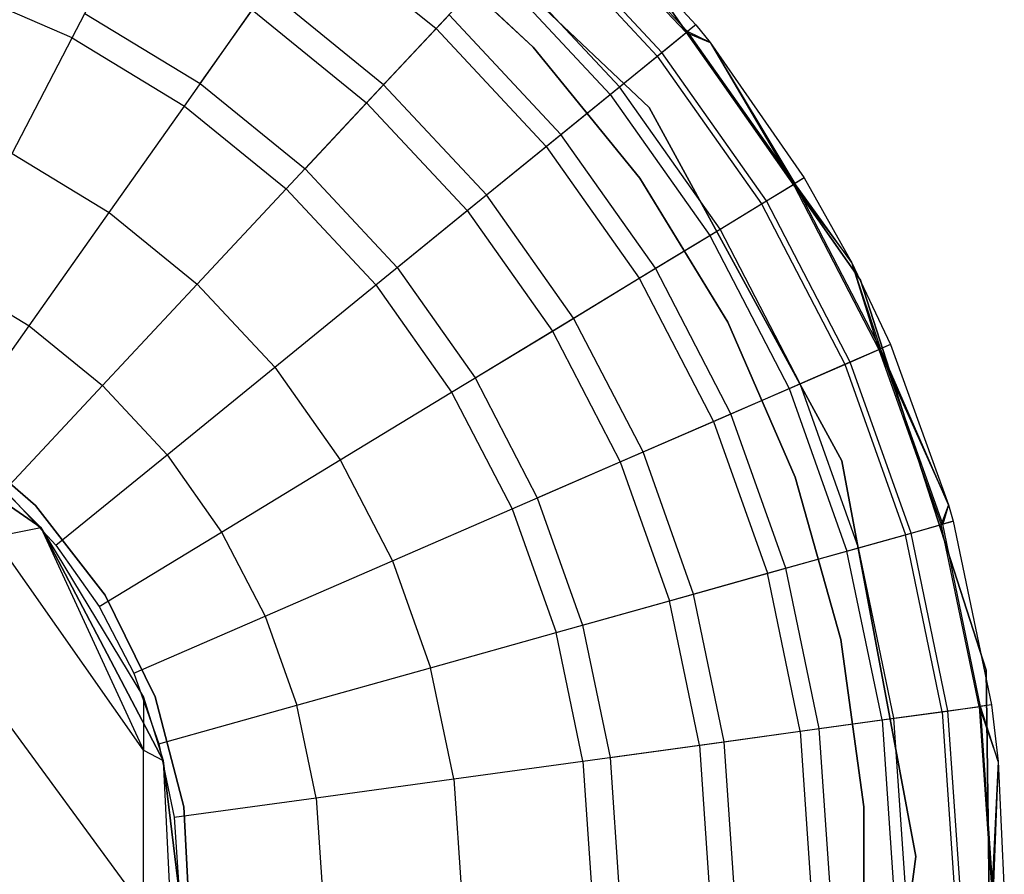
# Model space of a CAD drawing. Extents: x -28.1 to 0, y 0 to 28.1.
# Tile 200 of 215: x -13.935 to -13.582, y 27.663 to 27.969. Entities that reach past the tile are written whole.
import ezdxf

# ---------------------------------------------------------------- set-up
doc = ezdxf.new("R2010")
doc.units = 0
doc.header["$MEASUREMENT"] = 0
doc.layers.get('0').update_dxf_attribs({"color": 13, "linetype": 'CONTINUOUS'})

# ---------------------------------------------------------------- blocks, each defined once
blk = doc.blocks.new('ORTO_VIII_Z_ZAROWKA_OKAPO0')
at = {"color": 0}
for p, q in [((14.5961, 28.29844, 10.00781), (14.70078, 28.19939, 10.00781)), ((14.70078, 28.19939, 3.3149), (14.5961, 28.29844, 3.3149)), ((14.70078, 28.19939, 3.3149), (14.5961, 28.29844, 3.3149)), ((14.5961, 28.29844, 10.00781), (14.70078, 28.19939, 10.00781)), ((14.67166, 28.2781, 10.40345), (14.7175, 28.22901, 10.40345)), ((14.67166, 28.2781, 11.98237), (14.7175, 28.22901, 11.98237)), ((14.67166, 28.2781, 10.40345), (14.7175, 28.22901, 10.40345)), ((14.67166, 28.2781, 11.98237), (14.7175, 28.22901, 11.98237)), ((14.71402, 28.22618, 12.03365), (14.6686, 28.27482, 12.03365)), ((14.71402, 28.22618, 12.03365), (14.6686, 28.27482, 12.03365)), ((14.71445, 28.22652, 10.32419), (14.66897, 28.27522, 10.32419)), ((14.71445, 28.22652, 10.32419), (14.66897, 28.27522, 10.32419)), ((14.70531, 28.21909, 10.24572), (14.66093, 28.26661, 10.24572)), ((14.70531, 28.21909, 10.24572), (14.66093, 28.26661, 10.24572)), ((14.57972, 28.26405, 12.17217), (14.62451, 28.22761, 12.17217)), ((14.57972, 28.26405, 12.17217), (14.62451, 28.22761, 12.17217)), ((14.65926, 28.22095, 3.47238), (14.61506, 28.26218, 3.47238)), ((14.61506, 28.26218, 3.43301), (14.65926, 28.22095, 3.43301)), ((14.65926, 28.22095, 3.47238), (14.61506, 28.26218, 3.47238)), ((14.61506, 28.26218, 3.43301), (14.65926, 28.22095, 3.43301)), ((14.70369, 28.21777, 12.08336), (14.6595, 28.26508, 12.08336)), ((14.70369, 28.21777, 12.08336), (14.6595, 28.26508, 12.08336)), ((14.49424, 28.2243, 12.23809), (14.51364, 28.26173, 12.20857)), ((14.49424, 28.2243, 12.23809), (14.51364, 28.26173, 12.20857)), ((14.7764, 28.13757, 10.00781), (14.69223, 28.25772, 10.00781)), ((14.69223, 28.25772, 3.3149), (14.7764, 28.13757, 3.3149)), ((14.7764, 28.13757, 10.00781), (14.69223, 28.25772, 10.00781)), ((14.69223, 28.25772, 3.3149), (14.7764, 28.13757, 3.3149)), ((14.69018, 28.20678, 10.16879), (14.64762, 28.25235, 10.16879)), ((14.69018, 28.20678, 10.16879), (14.64762, 28.25235, 10.16879)), ((14.62451, 28.22761, 12.17217), (14.64466, 28.24918, 12.13001)), ((14.62451, 28.22761, 12.17217), (14.64466, 28.24918, 12.13001)), ((14.68682, 28.20404, 12.13001), (14.64466, 28.24918, 12.13001)), ((14.68682, 28.20404, 12.13001), (14.64466, 28.24918, 12.13001)), ((14.49424, 28.2243, 12.23809), (14.45112, 28.24303, 12.23809)), ((14.49424, 28.2243, 12.23809), (14.45112, 28.24303, 12.23809)), ((14.54009, 28.20791, 9.95481), (14.56387, 28.24159, 10.02262)), ((14.54009, 28.20791, 9.95481), (14.56387, 28.24159, 10.02262)), ((14.60575, 28.20752, 10.02262), (14.56387, 28.24159, 10.02262)), ((14.60575, 28.20752, 10.02262), (14.56387, 28.24159, 10.02262)), ((14.53442, 28.19987, 12.23809), (14.55873, 28.23432, 12.20857)), ((14.53442, 28.19987, 12.23809), (14.55873, 28.23432, 12.20857)), ((14.55873, 28.23432, 12.20857), (14.59966, 28.20101, 12.20857)), ((14.55873, 28.23432, 12.20857), (14.59966, 28.20101, 12.20857)), ((14.49877, 28.23304, 9.95481), (14.54009, 28.20791, 9.95481)), ((14.49877, 28.23304, 9.95481), (14.54009, 28.20791, 9.95481)), ((14.60575, 28.20752, 10.02262), (14.62916, 28.23259, 10.09418)), ((14.60575, 28.20752, 10.02262), (14.62916, 28.23259, 10.09418)), ((14.66921, 28.18971, 10.09418), (14.62916, 28.23259, 10.09418)), ((14.66921, 28.18971, 10.09418), (14.62916, 28.23259, 10.09418)), ((14.59966, 28.20101, 12.20857), (14.62451, 28.22761, 12.17217)), ((14.59966, 28.20101, 12.20857), (14.62451, 28.22761, 12.17217)), ((14.66392, 28.18541, 12.17217), (14.62451, 28.22761, 12.17217)), ((14.66392, 28.18541, 12.17217), (14.62451, 28.22761, 12.17217)), ((14.7175, 28.22901, 11.98237), (14.71402, 28.22618, 12.03365)), ((14.7175, 28.22901, 11.98237), (14.71402, 28.22618, 12.03365)), ((14.7175, 28.22901, 10.40345), (14.71445, 28.22652, 10.32419)), ((14.7175, 28.22901, 10.40345), (14.71445, 28.22652, 10.32419)), ((14.7175, 28.22901, 10.40345), (14.72259, 28.22264, 10.40345)), ((14.7175, 28.22901, 11.98237), (14.7175, 28.22901, 10.40345)), ((14.7175, 28.22901, 11.98237), (14.7175, 28.22901, 10.40345)), ((14.7175, 28.22901, 11.98237), (14.72259, 28.22264, 11.98237)), ((14.7175, 28.22901, 10.40345), (14.72259, 28.22264, 10.40345)), ((14.7175, 28.22901, 11.98237), (14.72259, 28.22264, 11.98237)), ((14.47278, 28.18288, 12.25984), (14.49424, 28.2243, 12.23809)), ((14.47278, 28.18288, 12.25984), (14.49424, 28.2243, 12.23809)), ((14.49424, 28.2243, 12.23809), (14.53442, 28.19987, 12.23809)), ((14.49424, 28.2243, 12.23809), (14.53442, 28.19987, 12.23809)), ((14.70369, 28.21777, 12.08336), (14.71402, 28.22618, 12.03365)), ((14.70369, 28.21777, 12.08336), (14.71402, 28.22618, 12.03365)), ((14.70531, 28.21909, 10.24572), (14.71445, 28.22652, 10.32419)), ((14.70531, 28.21909, 10.24572), (14.71445, 28.22652, 10.32419)), ((14.71402, 28.22618, 12.03365), (14.72259, 28.22264, 11.98237)), ((14.71402, 28.22618, 12.03365), (14.72259, 28.22264, 11.98237)), ((14.71402, 28.22618, 12.03365), (14.75241, 28.1718, 12.03365)), ((14.71402, 28.22618, 12.03365), (14.75241, 28.1718, 12.03365)), ((14.72259, 28.22264, 10.40345), (14.71445, 28.22652, 10.32419)), ((14.72259, 28.22264, 10.40345), (14.71445, 28.22652, 10.32419)), ((14.75287, 28.17209, 10.32419), (14.71445, 28.22652, 10.32419)), ((14.75287, 28.17209, 10.32419), (14.71445, 28.22652, 10.32419)), ((14.69744, 28.17408, 3.47238), (14.65926, 28.22095, 3.47238)), ((14.65926, 28.22095, 3.43301), (14.69744, 28.17408, 3.43301)), ((14.65926, 28.22095, 3.47238), (14.65926, 28.22095, 3.43301)), ((14.69744, 28.17408, 3.47238), (14.65926, 28.22095, 3.47238)), ((14.65926, 28.22095, 3.43301), (14.69744, 28.17408, 3.43301)), ((14.65926, 28.22095, 3.47238), (14.65926, 28.22095, 3.43301)), ((14.72259, 28.22264, 10.40345), (14.75287, 28.17209, 10.32419)), ((14.72259, 28.22264, 10.40345), (14.75624, 28.17413, 10.40345)), ((14.72259, 28.22264, 10.40345), (14.75287, 28.17209, 10.32419)), ((14.72259, 28.22264, 11.98237), (14.72259, 28.22264, 10.40345)), ((14.72259, 28.22264, 11.98237), (14.72259, 28.22264, 10.40345)), ((14.72259, 28.22264, 11.98237), (14.75624, 28.17413, 11.98237)), ((14.72259, 28.22264, 10.40345), (14.75624, 28.17413, 10.40345)), ((14.72259, 28.22264, 11.98237), (14.75624, 28.17413, 11.98237)), ((14.72259, 28.22264, 11.98237), (14.75241, 28.1718, 12.03365)), ((14.72259, 28.22264, 11.98237), (14.75241, 28.1718, 12.03365)), ((14.68682, 28.20404, 12.13001), (14.70369, 28.21777, 12.08336)), ((14.68682, 28.20404, 12.13001), (14.70369, 28.21777, 12.08336)), ((14.69018, 28.20678, 10.16879), (14.70531, 28.21909, 10.24572)), ((14.69018, 28.20678, 10.16879), (14.70531, 28.21909, 10.24572)), ((14.70369, 28.21777, 12.08336), (14.74102, 28.16488, 12.08336)), ((14.70369, 28.21777, 12.08336), (14.74102, 28.16488, 12.08336)), ((14.74281, 28.16597, 10.24572), (14.70531, 28.21909, 10.24572)), ((14.74281, 28.16597, 10.24572), (14.70531, 28.21909, 10.24572)), ((14.54009, 28.20791, 9.95481), (14.57761, 28.17739, 9.95481)), ((14.54009, 28.20791, 9.95481), (14.57761, 28.17739, 9.95481)), ((14.57761, 28.17739, 9.95481), (14.60575, 28.20752, 10.02262)), ((14.57761, 28.17739, 9.95481), (14.60575, 28.20752, 10.02262)), ((14.6426, 28.16807, 10.02262), (14.60575, 28.20752, 10.02262)), ((14.6426, 28.16807, 10.02262), (14.60575, 28.20752, 10.02262)), ((14.66921, 28.18971, 10.09418), (14.69018, 28.20678, 10.16879)), ((14.66921, 28.18971, 10.09418), (14.69018, 28.20678, 10.16879)), ((14.72614, 28.15583, 10.16879), (14.69018, 28.20678, 10.16879)), ((14.72614, 28.15583, 10.16879), (14.69018, 28.20678, 10.16879)), ((14.66392, 28.18541, 12.17217), (14.68682, 28.20404, 12.13001)), ((14.66392, 28.18541, 12.17217), (14.68682, 28.20404, 12.13001)), ((14.68682, 28.20404, 12.13001), (14.72244, 28.15358, 12.13001)), ((14.68682, 28.20404, 12.13001), (14.72244, 28.15358, 12.13001)), ((14.50751, 28.16176, 12.25984), (14.53442, 28.19987, 12.23809)), ((14.50751, 28.16176, 12.25984), (14.53442, 28.19987, 12.23809)), ((14.53442, 28.19987, 12.23809), (14.57089, 28.1702, 12.23809)), ((14.53442, 28.19987, 12.23809), (14.57089, 28.1702, 12.23809)), ((14.57089, 28.1702, 12.23809), (14.59966, 28.20101, 12.20857)), ((14.57089, 28.1702, 12.23809), (14.59966, 28.20101, 12.20857)), ((14.63568, 28.16244, 12.20857), (14.59966, 28.20101, 12.20857)), ((14.63568, 28.16244, 12.20857), (14.59966, 28.20101, 12.20857)), ((14.70078, 28.19939, 10.00781), (14.76974, 28.07284, 10.00781)), ((14.76974, 28.07284, 3.3149), (14.70078, 28.19939, 3.3149)), ((14.70078, 28.19939, 3.3149), (14.70078, 28.19939, 10.00781)), ((14.70078, 28.19939, 3.3149), (14.70078, 28.19939, 10.00781)), ((14.76974, 28.07284, 3.3149), (14.70078, 28.19939, 3.3149)), ((14.70078, 28.19939, 10.00781), (14.76974, 28.07284, 10.00781)), ((14.6426, 28.16807, 10.02262), (14.66921, 28.18971, 10.09418)), ((14.6426, 28.16807, 10.02262), (14.66921, 28.18971, 10.09418)), ((14.70304, 28.14178, 10.09418), (14.66921, 28.18971, 10.09418)), ((14.70304, 28.14178, 10.09418), (14.66921, 28.18971, 10.09418)), ((14.63568, 28.16244, 12.20857), (14.66392, 28.18541, 12.17217)), ((14.63568, 28.16244, 12.20857), (14.66392, 28.18541, 12.17217)), ((14.66392, 28.18541, 12.17217), (14.69721, 28.13824, 12.17217)), ((14.66392, 28.18541, 12.17217), (14.69721, 28.13824, 12.17217)), ((14.47278, 28.18288, 12.25984), (14.50751, 28.16176, 12.25984)), ((14.47278, 28.18288, 12.25984), (14.50751, 28.16176, 12.25984)), ((14.57761, 28.17739, 9.95481), (14.61061, 28.14205, 9.95481)), ((14.57761, 28.17739, 9.95481), (14.61061, 28.14205, 9.95481)), ((14.72888, 28.12245, 3.47238), (14.69744, 28.17408, 3.47238)), ((14.69744, 28.17408, 3.43301), (14.72888, 28.12245, 3.43301)), ((14.69744, 28.17408, 3.47238), (14.69744, 28.17408, 3.43301)), ((14.72888, 28.12245, 3.47238), (14.69744, 28.17408, 3.47238)), ((14.69744, 28.17408, 3.43301), (14.72888, 28.12245, 3.43301)), ((14.69744, 28.17408, 3.47238), (14.69744, 28.17408, 3.43301)), ((14.75624, 28.17413, 11.98237), (14.75241, 28.1718, 12.03365)), ((14.75624, 28.17413, 11.98237), (14.75241, 28.1718, 12.03365)), ((14.75624, 28.17413, 10.40345), (14.75287, 28.17209, 10.32419)), ((14.75624, 28.17413, 10.40345), (14.75287, 28.17209, 10.32419)), ((14.75624, 28.17413, 10.40345), (14.77318, 28.14394, 10.40345)), ((14.75624, 28.17413, 11.98237), (14.75624, 28.17413, 10.40345)), ((14.75624, 28.17413, 11.98237), (14.75624, 28.17413, 10.40345)), ((14.75624, 28.17413, 11.98237), (14.77318, 28.14394, 11.98237)), ((14.75624, 28.17413, 10.40345), (14.77318, 28.14394, 10.40345)), ((14.75624, 28.17413, 11.98237), (14.77318, 28.14394, 11.98237)), ((14.74102, 28.16488, 12.08336), (14.75241, 28.1718, 12.03365)), ((14.74102, 28.16488, 12.08336), (14.75241, 28.1718, 12.03365)), ((14.74281, 28.16597, 10.24572), (14.75287, 28.17209, 10.32419)), ((14.74281, 28.16597, 10.24572), (14.75287, 28.17209, 10.32419)), ((14.75241, 28.1718, 12.03365), (14.77318, 28.14394, 11.98237)), ((14.75241, 28.1718, 12.03365), (14.77318, 28.14394, 11.98237)), ((14.75241, 28.1718, 12.03365), (14.78302, 28.11271, 12.03365)), ((14.75241, 28.1718, 12.03365), (14.78302, 28.11271, 12.03365)), ((14.77318, 28.14394, 10.40345), (14.75287, 28.17209, 10.32419)), ((14.77318, 28.14394, 10.40345), (14.75287, 28.17209, 10.32419)), ((14.78353, 28.11293, 10.32419), (14.75287, 28.17209, 10.32419)), ((14.78353, 28.11293, 10.32419), (14.75287, 28.17209, 10.32419)), ((14.53905, 28.13611, 12.25984), (14.57089, 28.1702, 12.23809)), ((14.53905, 28.13611, 12.25984), (14.57089, 28.1702, 12.23809)), ((14.60298, 28.13583, 12.23809), (14.57089, 28.1702, 12.23809)), ((14.60298, 28.13583, 12.23809), (14.57089, 28.1702, 12.23809)), ((14.61061, 28.14205, 9.95481), (14.6426, 28.16807, 10.02262)), ((14.61061, 28.14205, 9.95481), (14.6426, 28.16807, 10.02262)), ((14.67373, 28.12396, 10.02262), (14.6426, 28.16807, 10.02262)), ((14.67373, 28.12396, 10.02262), (14.6426, 28.16807, 10.02262)), ((14.72244, 28.15358, 12.13001), (14.74102, 28.16488, 12.08336)), ((14.72244, 28.15358, 12.13001), (14.74102, 28.16488, 12.08336)), ((14.72614, 28.15583, 10.16879), (14.74281, 28.16597, 10.24572)), ((14.72614, 28.15583, 10.16879), (14.74281, 28.16597, 10.24572)), ((14.74102, 28.16488, 12.08336), (14.77081, 28.1074, 12.08336)), ((14.74102, 28.16488, 12.08336), (14.77081, 28.1074, 12.08336)), ((14.77272, 28.10823, 10.24572), (14.74281, 28.16597, 10.24572)), ((14.77272, 28.10823, 10.24572), (14.74281, 28.16597, 10.24572)), ((14.47885, 28.12114, 12.27316), (14.50751, 28.16176, 12.25984)), ((14.47885, 28.12114, 12.27316), (14.50751, 28.16176, 12.25984)), ((14.50751, 28.16176, 12.25984), (14.53905, 28.13611, 12.25984)), ((14.50751, 28.16176, 12.25984), (14.53905, 28.13611, 12.25984)), ((14.60298, 28.13583, 12.23809), (14.63568, 28.16244, 12.20857)), ((14.60298, 28.13583, 12.23809), (14.63568, 28.16244, 12.20857)), ((14.63568, 28.16244, 12.20857), (14.66612, 28.11933, 12.20857)), ((14.63568, 28.16244, 12.20857), (14.66612, 28.11933, 12.20857)), ((14.69721, 28.13824, 12.17217), (14.72244, 28.15358, 12.13001)), ((14.69721, 28.13824, 12.17217), (14.72244, 28.15358, 12.13001)), ((14.70304, 28.14178, 10.09418), (14.72614, 28.15583, 10.16879)), ((14.70304, 28.14178, 10.09418), (14.72614, 28.15583, 10.16879)), ((14.72244, 28.15358, 12.13001), (14.75086, 28.09874, 12.13001)), ((14.72244, 28.15358, 12.13001), (14.75086, 28.09874, 12.13001)), ((14.75483, 28.10046, 10.16879), (14.72614, 28.15583, 10.16879)), ((14.75483, 28.10046, 10.16879), (14.72614, 28.15583, 10.16879)), ((14.77318, 28.14394, 10.40345), (14.78353, 28.11293, 10.32419)), ((14.77318, 28.14394, 10.40345), (14.78714, 28.1145, 10.40345)), ((14.77318, 28.14394, 10.40345), (14.78353, 28.11293, 10.32419)), ((14.77318, 28.14394, 11.98237), (14.77318, 28.14394, 10.40345)), ((14.77318, 28.14394, 11.98237), (14.77318, 28.14394, 10.40345)), ((14.77318, 28.14394, 11.98237), (14.78714, 28.1145, 11.98237)), ((14.77318, 28.14394, 10.40345), (14.78714, 28.1145, 10.40345)), ((14.77318, 28.14394, 11.98237), (14.78714, 28.1145, 11.98237)), ((14.77318, 28.14394, 11.98237), (14.78302, 28.11271, 12.03365)), ((14.77318, 28.14394, 11.98237), (14.78302, 28.11271, 12.03365)), ((14.44991, 28.13874, 12.27316), (14.47885, 28.12114, 12.27316)), ((14.44991, 28.13874, 12.27316), (14.47885, 28.12114, 12.27316)), ((14.61061, 28.14205, 9.95481), (14.6385, 28.10254, 9.95481)), ((14.61061, 28.14205, 9.95481), (14.6385, 28.10254, 9.95481)), ((14.67373, 28.12396, 10.02262), (14.70304, 28.14178, 10.09418)), ((14.67373, 28.12396, 10.02262), (14.70304, 28.14178, 10.09418)), ((14.73003, 28.08969, 10.09418), (14.70304, 28.14178, 10.09418)), ((14.73003, 28.08969, 10.09418), (14.70304, 28.14178, 10.09418)), ((14.50511, 28.09977, 12.27316), (14.53905, 28.13611, 12.25984)), ((14.50511, 28.09977, 12.27316), (14.53905, 28.13611, 12.25984)), ((14.56679, 28.1064, 12.25984), (14.53905, 28.13611, 12.25984)), ((14.56679, 28.1064, 12.25984), (14.53905, 28.13611, 12.25984)), ((14.56679, 28.1064, 12.25984), (14.60298, 28.13583, 12.23809)), ((14.56679, 28.1064, 12.25984), (14.60298, 28.13583, 12.23809)), ((14.60298, 28.13583, 12.23809), (14.63009, 28.09742, 12.23809)), ((14.60298, 28.13583, 12.23809), (14.63009, 28.09742, 12.23809)), ((14.66612, 28.11933, 12.20857), (14.69721, 28.13824, 12.17217)), ((14.66612, 28.11933, 12.20857), (14.69721, 28.13824, 12.17217)), ((14.69721, 28.13824, 12.17217), (14.72378, 28.08698, 12.17217)), ((14.69721, 28.13824, 12.17217), (14.72378, 28.08698, 12.17217)), ((14.82141, 27.99795, 10.00781), (14.7764, 28.13757, 10.00781)), ((14.7764, 28.13757, 3.3149), (14.82141, 27.99795, 3.3149)), ((14.7764, 28.13757, 10.00781), (14.7764, 28.13757, 3.3149)), ((14.82141, 27.99795, 10.00781), (14.7764, 28.13757, 10.00781)), ((14.7764, 28.13757, 3.3149), (14.82141, 27.99795, 3.3149)), ((14.7764, 28.13757, 10.00781), (14.7764, 28.13757, 3.3149)), ((14.44928, 28.07925, 12.27765), (14.47885, 28.12114, 12.27316)), ((14.44928, 28.07925, 12.27765), (14.47885, 28.12114, 12.27316)), ((14.47885, 28.12114, 12.27316), (14.50511, 28.09977, 12.27316)), ((14.47885, 28.12114, 12.27316), (14.50511, 28.09977, 12.27316)), ((14.6385, 28.10254, 9.95481), (14.67373, 28.12396, 10.02262)), ((14.6385, 28.10254, 9.95481), (14.67373, 28.12396, 10.02262)), ((14.69857, 28.07603, 10.02262), (14.67373, 28.12396, 10.02262)), ((14.69857, 28.07603, 10.02262), (14.67373, 28.12396, 10.02262)), ((14.753, 28.06702, 3.47238), (14.72888, 28.12245, 3.47238)), ((14.72888, 28.12245, 3.43301), (14.753, 28.06702, 3.43301)), ((14.72888, 28.12245, 3.47238), (14.72888, 28.12245, 3.43301)), ((14.753, 28.06702, 3.47238), (14.72888, 28.12245, 3.47238)), ((14.72888, 28.12245, 3.43301), (14.753, 28.06702, 3.43301)), ((14.72888, 28.12245, 3.47238), (14.72888, 28.12245, 3.43301)), ((14.63009, 28.09742, 12.23809), (14.66612, 28.11933, 12.20857)), ((14.63009, 28.09742, 12.23809), (14.66612, 28.11933, 12.20857)), ((14.66612, 28.11933, 12.20857), (14.6904, 28.07247, 12.20857)), ((14.66612, 28.11933, 12.20857), (14.6904, 28.07247, 12.20857)), ((14.78714, 28.1145, 11.98237), (14.78302, 28.11271, 12.03365)), ((14.78714, 28.1145, 11.98237), (14.78302, 28.11271, 12.03365)), ((14.78714, 28.1145, 10.40345), (14.78353, 28.11293, 10.32419)), ((14.78714, 28.1145, 10.40345), (14.78353, 28.11293, 10.32419)), ((14.78714, 28.1145, 10.40345), (14.80795, 28.05708, 10.40345)), ((14.78714, 28.1145, 11.98237), (14.78714, 28.1145, 10.40345)), ((14.78714, 28.1145, 11.98237), (14.78714, 28.1145, 10.40345)), ((14.78714, 28.1145, 11.98237), (14.80795, 28.05708, 11.98237)), ((14.78714, 28.1145, 10.40345), (14.80795, 28.05708, 10.40345)), ((14.78714, 28.1145, 11.98237), (14.80795, 28.05708, 11.98237)), ((14.77081, 28.1074, 12.08336), (14.78302, 28.11271, 12.03365)), ((14.77081, 28.1074, 12.08336), (14.78302, 28.11271, 12.03365)), ((14.77272, 28.10823, 10.24572), (14.78353, 28.11293, 10.32419)), ((14.77272, 28.10823, 10.24572), (14.78353, 28.11293, 10.32419)), ((14.78302, 28.11271, 12.03365), (14.80795, 28.05708, 11.98237)), ((14.78302, 28.11271, 12.03365), (14.80795, 28.05708, 11.98237)), ((14.78302, 28.11271, 12.03365), (14.80531, 28.05, 12.03365)), ((14.78302, 28.11271, 12.03365), (14.80531, 28.05, 12.03365)), ((14.80795, 28.05708, 10.40345), (14.78353, 28.11293, 10.32419)), ((14.80795, 28.05708, 10.40345), (14.78353, 28.11293, 10.32419)), ((14.80584, 28.05014, 10.32419), (14.78353, 28.11293, 10.32419)), ((14.80584, 28.05014, 10.32419), (14.78353, 28.11293, 10.32419)), ((14.75086, 28.09874, 12.13001), (14.77081, 28.1074, 12.08336)), ((14.75086, 28.09874, 12.13001), (14.77081, 28.1074, 12.08336)), ((14.75483, 28.10046, 10.16879), (14.77272, 28.10823, 10.24572)), ((14.75483, 28.10046, 10.16879), (14.77272, 28.10823, 10.24572)), ((14.77081, 28.1074, 12.08336), (14.79249, 28.0464, 12.08336)), ((14.77081, 28.1074, 12.08336), (14.79249, 28.0464, 12.08336)), ((14.7945, 28.04697, 10.24572), (14.77272, 28.10823, 10.24572)), ((14.7945, 28.04697, 10.24572), (14.77272, 28.10823, 10.24572)), ((14.52823, 28.07502, 12.27316), (14.56679, 28.1064, 12.25984)), ((14.52823, 28.07502, 12.27316), (14.56679, 28.1064, 12.25984)), ((14.56679, 28.1064, 12.25984), (14.59024, 28.07319, 12.25984)), ((14.56679, 28.1064, 12.25984), (14.59024, 28.07319, 12.25984)), ((14.4831, 28.04897, 7.64954), (14.40556, 28.10249, 7.64954)), ((14.40556, 28.10249, 7.64954), (14.4831, 28.04897, 2.13773)), ((14.40556, 28.10249, 7.64954), (14.4831, 28.04897, 2.13773)), ((14.4831, 28.04897, 7.64954), (14.40556, 28.10249, 7.64954)), ((14.6385, 28.10254, 9.95481), (14.66075, 28.0596, 9.95481)), ((14.6385, 28.10254, 9.95481), (14.66075, 28.0596, 9.95481)), ((14.73003, 28.08969, 10.09418), (14.75483, 28.10046, 10.16879)), ((14.73003, 28.08969, 10.09418), (14.75483, 28.10046, 10.16879)), ((14.77571, 28.0417, 10.16879), (14.75483, 28.10046, 10.16879)), ((14.77571, 28.0417, 10.16879), (14.75483, 28.10046, 10.16879)), ((14.47012, 28.0623, 12.27765), (14.50511, 28.09977, 12.27316)), ((14.47012, 28.0623, 12.27765), (14.50511, 28.09977, 12.27316)), ((14.52823, 28.07502, 12.27316), (14.50511, 28.09977, 12.27316)), ((14.52823, 28.07502, 12.27316), (14.50511, 28.09977, 12.27316)), ((14.59024, 28.07319, 12.25984), (14.63009, 28.09742, 12.23809)), ((14.59024, 28.07319, 12.25984), (14.63009, 28.09742, 12.23809)), ((14.63009, 28.09742, 12.23809), (14.65172, 28.05568, 12.23809)), ((14.63009, 28.09742, 12.23809), (14.65172, 28.05568, 12.23809)), ((14.72378, 28.08698, 12.17217), (14.75086, 28.09874, 12.13001)), ((14.72378, 28.08698, 12.17217), (14.75086, 28.09874, 12.13001)), ((14.75086, 28.09874, 12.13001), (14.77154, 28.04053, 12.13001)), ((14.75086, 28.09874, 12.13001), (14.77154, 28.04053, 12.13001)), ((14.69857, 28.07603, 10.02262), (14.73003, 28.08969, 10.09418)), ((14.69857, 28.07603, 10.02262), (14.73003, 28.08969, 10.09418)), ((14.74968, 28.03441, 10.09418), (14.73003, 28.08969, 10.09418)), ((14.74968, 28.03441, 10.09418), (14.73003, 28.08969, 10.09418)), ((14.6904, 28.07247, 12.20857), (14.72378, 28.08698, 12.17217)), ((14.6904, 28.07247, 12.20857), (14.72378, 28.08698, 12.17217)), ((14.72378, 28.08698, 12.17217), (14.74311, 28.03257, 12.17217)), ((14.72378, 28.08698, 12.17217), (14.74311, 28.03257, 12.17217)), ((14.45036, 28.0833, 3.47238), (14.4812, 28.05686, 3.47238)), ((14.4812, 28.05686, 3.43301), (14.45036, 28.0833, 3.43301)), ((14.4812, 28.05686, 3.43301), (14.45036, 28.0833, 3.43301)), ((14.45036, 28.0833, 3.47238), (14.4812, 28.05686, 3.47238)), ((14.66075, 28.0596, 9.95481), (14.69857, 28.07603, 10.02262)), ((14.66075, 28.0596, 9.95481), (14.69857, 28.07603, 10.02262)), ((14.71665, 28.02515, 10.02262), (14.69857, 28.07603, 10.02262)), ((14.71665, 28.02515, 10.02262), (14.69857, 28.07603, 10.02262)), ((14.48845, 28.04266, 12.27765), (14.52823, 28.07502, 12.27316)), ((14.48845, 28.04266, 12.27765), (14.52823, 28.07502, 12.27316)), ((14.52823, 28.07502, 12.27316), (14.54776, 28.04736, 12.27316)), ((14.52823, 28.07502, 12.27316), (14.54776, 28.04736, 12.27316)), ((14.54776, 28.04736, 12.27316), (14.59024, 28.07319, 12.25984)), ((14.54776, 28.04736, 12.27316), (14.59024, 28.07319, 12.25984)), ((14.59024, 28.07319, 12.25984), (14.60894, 28.03709, 12.25984)), ((14.59024, 28.07319, 12.25984), (14.60894, 28.03709, 12.25984)), ((14.65172, 28.05568, 12.23809), (14.6904, 28.07247, 12.20857)), ((14.65172, 28.05568, 12.23809), (14.6904, 28.07247, 12.20857)), ((14.6904, 28.07247, 12.20857), (14.70807, 28.02275, 12.20857)), ((14.6904, 28.07247, 12.20857), (14.70807, 28.02275, 12.20857)), ((14.76974, 28.07284, 10.00781), (14.79621, 27.93117, 10.00781)), ((14.79621, 27.93117, 3.3149), (14.76974, 28.07284, 3.3149)), ((14.76974, 28.07284, 3.3149), (14.76974, 28.07284, 10.00781)), ((14.76974, 28.07284, 3.3149), (14.76974, 28.07284, 10.00781)), ((14.79621, 27.93117, 3.3149), (14.76974, 28.07284, 3.3149)), ((14.76974, 28.07284, 10.00781), (14.79621, 27.93117, 10.00781)), ((14.46629, 28.06578, 2.13773), (14.4831, 28.04897, 2.13773)), ((14.46629, 28.06578, 2.13773), (14.4831, 28.04897, 2.13773)), ((14.76935, 28.00882, 3.47238), (14.753, 28.06702, 3.47238)), ((14.753, 28.06702, 3.43301), (14.76935, 28.00882, 3.43301)), ((14.753, 28.06702, 3.47238), (14.753, 28.06702, 3.43301)), ((14.76935, 28.00882, 3.47238), (14.753, 28.06702, 3.47238)), ((14.753, 28.06702, 3.43301), (14.76935, 28.00882, 3.43301)), ((14.753, 28.06702, 3.47238), (14.753, 28.06702, 3.43301)), ((14.47012, 28.0623, 12.27765), (14.48845, 28.04266, 12.27765)), ((14.47012, 28.0623, 12.27765), (14.48845, 28.04266, 12.27765)), ((14.66075, 28.0596, 9.95481), (14.67695, 28.01403, 9.95481)), ((14.66075, 28.0596, 9.95481), (14.67695, 28.01403, 9.95481)), ((14.4812, 28.05686, 3.47238), (14.50609, 28.02475, 3.47238)), ((14.50609, 28.02475, 3.43301), (14.4812, 28.05686, 3.43301)), ((14.4812, 28.05686, 3.43301), (14.4812, 28.05686, 3.47238)), ((14.4812, 28.05686, 3.43301), (14.4812, 28.05686, 3.47238)), ((14.50609, 28.02475, 3.43301), (14.4812, 28.05686, 3.43301)), ((14.4812, 28.05686, 3.47238), (14.50609, 28.02475, 3.47238)), ((14.60894, 28.03709, 12.25984), (14.65172, 28.05568, 12.23809)), ((14.60894, 28.03709, 12.25984), (14.65172, 28.05568, 12.23809)), ((14.65172, 28.05568, 12.23809), (14.66747, 28.01138, 12.23809)), ((14.65172, 28.05568, 12.23809), (14.66747, 28.01138, 12.23809)), ((14.80795, 28.05708, 11.98237), (14.80531, 28.05, 12.03365)), ((14.80795, 28.05708, 11.98237), (14.80531, 28.05, 12.03365)), ((14.80795, 28.05708, 10.40345), (14.80584, 28.05014, 10.32419)), ((14.80795, 28.05708, 10.40345), (14.80584, 28.05014, 10.32419)), ((14.80795, 28.05708, 10.40345), (14.80963, 28.05121, 10.40345)), ((14.80795, 28.05708, 11.98237), (14.80795, 28.05708, 10.40345)), ((14.80795, 28.05708, 11.98237), (14.80795, 28.05708, 10.40345)), ((14.80795, 28.05708, 11.98237), (14.80963, 28.05121, 11.98237)), ((14.80795, 28.05708, 10.40345), (14.80963, 28.05121, 10.40345)), ((14.80795, 28.05708, 11.98237), (14.80963, 28.05121, 11.98237)), ((14.80531, 28.05, 12.03365), (14.80963, 28.05121, 11.98237)), ((14.80531, 28.05, 12.03365), (14.80963, 28.05121, 11.98237)), ((14.80963, 28.05121, 10.40345), (14.80584, 28.05014, 10.32419)), ((14.80963, 28.05121, 10.40345), (14.80584, 28.05014, 10.32419)), ((14.80963, 28.05121, 10.40345), (14.8233, 27.98544, 10.40345)), ((14.80963, 28.05121, 11.98237), (14.80963, 28.05121, 10.40345)), ((14.80963, 28.05121, 11.98237), (14.80963, 28.05121, 10.40345)), ((14.80963, 28.05121, 11.98237), (14.8233, 27.98544, 11.98237)), ((14.80963, 28.05121, 10.40345), (14.8233, 27.98544, 10.40345)), ((14.80963, 28.05121, 11.98237), (14.8233, 27.98544, 11.98237)), ((14.46629, 28.0456, 1.90705), (14.4831, 28.04897, 2.13773)), ((14.46629, 28.0456, 1.90705), (14.4831, 28.04897, 2.13773)), ((14.52689, 27.96554, 7.64954), (14.4831, 28.04897, 7.64954)), ((14.4831, 28.04897, 2.13773), (14.51981, 27.96923, 1.92051)), ((14.4831, 28.04897, 2.13773), (14.51981, 27.96923, 1.92051)), ((14.4831, 28.04897, 2.13773), (14.51981, 27.98824, 2.13773)), ((14.4831, 28.04897, 7.64954), (14.4831, 28.04897, 2.13773)), ((14.4831, 28.04897, 7.64954), (14.4831, 28.04897, 2.13773)), ((14.4831, 28.04897, 7.64954), (14.51981, 27.98824, 2.13773)), ((14.4831, 28.04897, 2.13773), (14.51981, 27.98824, 2.13773)), ((14.4831, 28.04897, 7.64954), (14.51981, 27.98824, 2.13773)), ((14.4831, 28.04897, 7.64954), (14.52689, 27.96554, 2.13773)), ((14.4831, 28.04897, 7.64954), (14.52689, 27.96554, 2.13773)), ((14.52689, 27.96554, 7.64954), (14.4831, 28.04897, 7.64954)), ((14.50395, 28.02071, 12.27765), (14.54776, 28.04736, 12.27316)), ((14.50395, 28.02071, 12.27765), (14.54776, 28.04736, 12.27316)), ((14.54776, 28.04736, 12.27316), (14.56334, 28.01729, 12.27316)), ((14.54776, 28.04736, 12.27316), (14.56334, 28.01729, 12.27316)), ((14.79249, 28.0464, 12.08336), (14.80531, 28.05, 12.03365)), ((14.79249, 28.0464, 12.08336), (14.80531, 28.05, 12.03365)), ((14.7945, 28.04697, 10.24572), (14.80584, 28.05014, 10.32419)), ((14.7945, 28.04697, 10.24572), (14.80584, 28.05014, 10.32419)), ((14.81885, 27.98483, 12.03365), (14.80531, 28.05, 12.03365)), ((14.81885, 27.98483, 12.03365), (14.80531, 28.05, 12.03365)), ((14.81939, 27.98491, 10.32419), (14.80584, 28.05014, 10.32419)), ((14.81939, 27.98491, 10.32419), (14.80584, 28.05014, 10.32419)), ((14.51981, 27.96923, 1.92051), (14.46629, 28.0456, 1.90705)), ((14.51981, 27.96923, 1.92051), (14.46629, 28.0456, 1.90705)), ((14.77154, 28.04053, 12.13001), (14.79249, 28.0464, 12.08336)), ((14.77154, 28.04053, 12.13001), (14.79249, 28.0464, 12.08336)), ((14.77571, 28.0417, 10.16879), (14.7945, 28.04697, 10.24572)), ((14.77571, 28.0417, 10.16879), (14.7945, 28.04697, 10.24572)), ((14.80566, 27.98302, 12.08336), (14.79249, 28.0464, 12.08336)), ((14.80566, 27.98302, 12.08336), (14.79249, 28.0464, 12.08336)), ((14.80772, 27.9833, 10.24572), (14.7945, 28.04697, 10.24572)), ((14.80772, 27.9833, 10.24572), (14.7945, 28.04697, 10.24572)), ((14.48845, 28.04266, 12.27765), (14.50395, 28.02071, 12.27765)), ((14.48845, 28.04266, 12.27765), (14.50395, 28.02071, 12.27765)), ((14.74311, 28.03257, 12.17217), (14.77154, 28.04053, 12.13001)), ((14.74311, 28.03257, 12.17217), (14.77154, 28.04053, 12.13001)), ((14.74968, 28.03441, 10.09418), (14.77571, 28.0417, 10.16879)), ((14.74968, 28.03441, 10.09418), (14.77571, 28.0417, 10.16879)), ((14.78411, 27.98006, 12.13001), (14.77154, 28.04053, 12.13001)), ((14.78411, 27.98006, 12.13001), (14.77154, 28.04053, 12.13001)), ((14.7884, 27.98065, 10.16879), (14.77571, 28.0417, 10.16879)), ((14.7884, 27.98065, 10.16879), (14.77571, 28.0417, 10.16879)), ((14.56334, 28.01729, 12.27316), (14.60894, 28.03709, 12.25984)), ((14.56334, 28.01729, 12.27316), (14.60894, 28.03709, 12.25984)), ((14.60894, 28.03709, 12.25984), (14.62255, 27.99879, 12.25984)), ((14.60894, 28.03709, 12.25984), (14.62255, 27.99879, 12.25984)), ((14.71665, 28.02515, 10.02262), (14.74968, 28.03441, 10.09418)), ((14.71665, 28.02515, 10.02262), (14.74968, 28.03441, 10.09418)), ((14.76162, 27.97697, 10.09418), (14.74968, 28.03441, 10.09418)), ((14.76162, 27.97697, 10.09418), (14.74968, 28.03441, 10.09418)), ((14.70807, 28.02275, 12.20857), (14.74311, 28.03257, 12.17217)), ((14.70807, 28.02275, 12.20857), (14.74311, 28.03257, 12.17217)), ((14.75486, 27.97604, 12.17217), (14.74311, 28.03257, 12.17217)), ((14.75486, 27.97604, 12.17217), (14.74311, 28.03257, 12.17217)), ((14.50609, 28.02475, 3.47238), (14.524, 27.98829, 3.47238)), ((14.524, 27.98829, 3.43301), (14.50609, 28.02475, 3.43301)), ((14.50609, 28.02475, 3.43301), (14.50609, 28.02475, 3.47238)), ((14.50609, 28.02475, 3.43301), (14.50609, 28.02475, 3.47238)), ((14.524, 27.98829, 3.43301), (14.50609, 28.02475, 3.43301)), ((14.50609, 28.02475, 3.47238), (14.524, 27.98829, 3.47238)), ((14.66747, 28.01138, 12.23809), (14.70807, 28.02275, 12.20857)), ((14.66747, 28.01138, 12.23809), (14.70807, 28.02275, 12.20857)), ((14.67695, 28.01403, 9.95481), (14.71665, 28.02515, 10.02262)), ((14.67695, 28.01403, 9.95481), (14.71665, 28.02515, 10.02262)), ((14.7188, 27.97108, 12.20857), (14.70807, 28.02275, 12.20857)), ((14.7188, 27.97108, 12.20857), (14.70807, 28.02275, 12.20857)), ((14.72763, 27.97229, 10.02262), (14.71665, 28.02515, 10.02262)), ((14.72763, 27.97229, 10.02262), (14.71665, 28.02515, 10.02262)), ((14.50395, 28.02071, 12.27765), (14.51631, 27.99686, 12.27765)), ((14.50395, 28.02071, 12.27765), (14.51631, 27.99686, 12.27765)), ((14.51631, 27.99686, 12.27765), (14.56334, 28.01729, 12.27316)), ((14.51631, 27.99686, 12.27765), (14.56334, 28.01729, 12.27316)), ((14.56334, 28.01729, 12.27316), (14.57468, 27.98538, 12.27316)), ((14.56334, 28.01729, 12.27316), (14.57468, 27.98538, 12.27316)), ((14.67695, 28.01403, 9.95481), (14.68679, 27.96668, 9.95481)), ((14.67695, 28.01403, 9.95481), (14.68679, 27.96668, 9.95481)), ((14.62255, 27.99879, 12.25984), (14.66747, 28.01138, 12.23809)), ((14.62255, 27.99879, 12.25984), (14.66747, 28.01138, 12.23809)), ((14.67704, 27.96534, 12.23809), (14.66747, 28.01138, 12.23809)), ((14.67704, 27.96534, 12.23809), (14.66747, 28.01138, 12.23809)), ((14.77762, 27.94894, 3.47238), (14.76935, 28.00882, 3.47238)), ((14.76935, 28.00882, 3.43301), (14.77762, 27.94894, 3.43301)), ((14.76935, 28.00882, 3.47238), (14.76935, 28.00882, 3.43301)), ((14.77762, 27.94894, 3.47238), (14.76935, 28.00882, 3.47238)), ((14.76935, 28.00882, 3.43301), (14.77762, 27.94894, 3.43301)), ((14.76935, 28.00882, 3.47238), (14.76935, 28.00882, 3.43301)), ((14.57468, 27.98538, 12.27316), (14.62255, 27.99879, 12.25984)), ((14.57468, 27.98538, 12.27316), (14.62255, 27.99879, 12.25984)), ((14.63082, 27.95899, 12.25984), (14.62255, 27.99879, 12.25984)), ((14.63082, 27.95899, 12.25984), (14.62255, 27.99879, 12.25984)), ((14.82328, 27.85127, 10.00781), (14.82141, 27.99795, 10.00781)), ((14.82141, 27.99795, 3.3149), (14.82328, 27.85127, 3.3149)), ((14.82141, 27.99795, 10.00781), (14.82141, 27.99795, 3.3149)), ((14.82328, 27.85127, 10.00781), (14.82141, 27.99795, 10.00781)), ((14.82141, 27.99795, 3.3149), (14.82328, 27.85127, 3.3149)), ((14.82141, 27.99795, 10.00781), (14.82141, 27.99795, 3.3149)), ((14.51631, 27.99686, 12.27765), (14.52531, 27.97154, 12.27765)), ((14.51631, 27.99686, 12.27765), (14.52531, 27.97154, 12.27765)), ((14.51981, 27.98824, 2.13773), (14.51981, 27.96923, 1.92051)), ((14.51981, 27.98824, 2.13773), (14.51981, 27.96923, 1.92051)), ((14.51981, 27.98824, 2.13773), (14.52689, 27.96554, 2.13773)), ((14.51981, 27.98824, 2.13773), (14.52689, 27.96554, 2.13773)), ((14.524, 27.98829, 3.47238), (14.53421, 27.94896, 3.47238)), ((14.53421, 27.94896, 3.43301), (14.524, 27.98829, 3.43301)), ((14.524, 27.98829, 3.43301), (14.524, 27.98829, 3.47238)), ((14.524, 27.98829, 3.43301), (14.524, 27.98829, 3.47238)), ((14.53421, 27.94896, 3.43301), (14.524, 27.98829, 3.43301)), ((14.524, 27.98829, 3.47238), (14.53421, 27.94896, 3.47238)), ((14.51981, 27.9128, 1.70989), (14.46629, 27.98566, 1.68337)), ((14.51981, 27.9128, 1.70989), (14.46629, 27.98566, 1.68337)), ((14.52531, 27.97154, 12.27765), (14.57468, 27.98538, 12.27316)), ((14.52531, 27.97154, 12.27765), (14.57468, 27.98538, 12.27316)), ((14.58157, 27.95222, 12.27316), (14.57468, 27.98538, 12.27316)), ((14.58157, 27.95222, 12.27316), (14.57468, 27.98538, 12.27316)), ((14.80566, 27.98302, 12.08336), (14.81885, 27.98483, 12.03365)), ((14.80566, 27.98302, 12.08336), (14.81885, 27.98483, 12.03365)), ((14.80772, 27.9833, 10.24572), (14.81939, 27.98491, 10.32419)), ((14.80772, 27.9833, 10.24572), (14.81939, 27.98491, 10.32419)), ((14.8233, 27.98544, 11.98237), (14.81885, 27.98483, 12.03365)), ((14.8233, 27.98544, 11.98237), (14.81885, 27.98483, 12.03365)), ((14.81885, 27.98483, 12.03365), (14.82565, 27.96521, 11.98237)), ((14.81885, 27.98483, 12.03365), (14.82565, 27.96521, 11.98237)), ((14.81885, 27.98483, 12.03365), (14.8234, 27.91843, 12.03365)), ((14.81885, 27.98483, 12.03365), (14.8234, 27.91843, 12.03365)), ((14.8233, 27.98544, 10.40345), (14.81939, 27.98491, 10.32419)), ((14.8233, 27.98544, 10.40345), (14.81939, 27.98491, 10.32419)), ((14.82565, 27.96521, 10.40345), (14.81939, 27.98491, 10.32419)), ((14.82565, 27.96521, 10.40345), (14.81939, 27.98491, 10.32419)), ((14.82394, 27.91843, 10.32419), (14.81939, 27.98491, 10.32419)), ((14.82394, 27.91843, 10.32419), (14.81939, 27.98491, 10.32419)), ((14.8233, 27.98544, 10.40345), (14.82565, 27.96521, 10.40345)), ((14.8233, 27.98544, 11.98237), (14.8233, 27.98544, 10.40345)), ((14.8233, 27.98544, 11.98237), (14.8233, 27.98544, 10.40345)), ((14.8233, 27.98544, 11.98237), (14.82565, 27.96521, 11.98237)), ((14.8233, 27.98544, 10.40345), (14.82565, 27.96521, 10.40345)), ((14.8233, 27.98544, 11.98237), (14.82565, 27.96521, 11.98237)), ((14.76162, 27.97697, 10.09418), (14.7884, 27.98065, 10.16879)), ((14.76162, 27.97697, 10.09418), (14.7884, 27.98065, 10.16879)), ((14.78411, 27.98006, 12.13001), (14.80566, 27.98302, 12.08336)), ((14.78411, 27.98006, 12.13001), (14.80566, 27.98302, 12.08336)), ((14.7884, 27.98065, 10.16879), (14.80772, 27.9833, 10.24572)), ((14.7884, 27.98065, 10.16879), (14.80772, 27.9833, 10.24572)), ((14.79266, 27.91843, 10.16879), (14.7884, 27.98065, 10.16879)), ((14.79266, 27.91843, 10.16879), (14.7884, 27.98065, 10.16879)), ((14.80566, 27.98302, 12.08336), (14.81007, 27.91843, 12.08336)), ((14.80566, 27.98302, 12.08336), (14.81007, 27.91843, 12.08336)), ((14.81216, 27.91843, 10.24572), (14.80772, 27.9833, 10.24572)), ((14.81216, 27.91843, 10.24572), (14.80772, 27.9833, 10.24572)), ((14.72763, 27.97229, 10.02262), (14.76162, 27.97697, 10.09418)), ((14.72763, 27.97229, 10.02262), (14.76162, 27.97697, 10.09418)), ((14.75486, 27.97604, 12.17217), (14.78411, 27.98006, 12.13001)), ((14.75486, 27.97604, 12.17217), (14.78411, 27.98006, 12.13001)), ((14.76562, 27.91843, 10.09418), (14.76162, 27.97697, 10.09418)), ((14.76562, 27.91843, 10.09418), (14.76162, 27.97697, 10.09418)), ((14.78411, 27.98006, 12.13001), (14.78832, 27.91843, 12.13001)), ((14.78411, 27.98006, 12.13001), (14.78832, 27.91843, 12.13001)), ((14.7188, 27.97108, 12.20857), (14.75486, 27.97604, 12.17217)), ((14.7188, 27.97108, 12.20857), (14.75486, 27.97604, 12.17217)), ((14.75486, 27.97604, 12.17217), (14.7588, 27.91843, 12.17217)), ((14.75486, 27.97604, 12.17217), (14.7588, 27.91843, 12.17217)), ((14.52531, 27.97154, 12.27765), (14.53077, 27.94524, 12.27765)), ((14.52531, 27.97154, 12.27765), (14.53077, 27.94524, 12.27765)), ((14.67704, 27.96534, 12.23809), (14.7188, 27.97108, 12.20857)), ((14.67704, 27.96534, 12.23809), (14.7188, 27.97108, 12.20857)), ((14.68679, 27.96668, 9.95481), (14.72763, 27.97229, 10.02262)), ((14.68679, 27.96668, 9.95481), (14.72763, 27.97229, 10.02262)), ((14.7188, 27.97108, 12.20857), (14.72241, 27.91843, 12.20857)), ((14.7188, 27.97108, 12.20857), (14.72241, 27.91843, 12.20857)), ((14.73132, 27.91843, 10.02262), (14.72763, 27.97229, 10.02262)), ((14.73132, 27.91843, 10.02262), (14.72763, 27.97229, 10.02262)), ((14.51981, 27.9128, 1.70989), (14.51981, 27.96923, 1.92051)), ((14.51981, 27.96923, 1.92051), (14.52689, 27.96554, 2.13773)), ((14.51981, 27.96923, 1.92051), (14.52689, 27.96554, 2.13773)), ((14.51981, 27.9128, 1.70989), (14.51981, 27.96923, 1.92051)), ((14.68679, 27.96668, 9.95481), (14.69009, 27.91843, 9.95481)), ((14.68679, 27.96668, 9.95481), (14.69009, 27.91843, 9.95481)), ((14.53261, 27.91843, 7.64954), (14.52689, 27.96554, 7.64954)), ((14.52689, 27.96554, 2.13773), (14.53117, 27.87712, 1.93675)), ((14.52689, 27.96554, 2.13773), (14.53117, 27.87712, 1.93675)), ((14.52689, 27.96554, 2.13773), (14.53261, 27.91843, 2.13773)), ((14.52689, 27.96554, 7.64954), (14.52689, 27.96554, 2.13773)), ((14.52689, 27.96554, 7.64954), (14.52689, 27.96554, 2.13773)), ((14.53261, 27.91843, 7.64954), (14.52689, 27.96554, 7.64954)), ((14.52689, 27.96554, 2.13773), (14.53261, 27.91843, 2.13773)), ((14.63082, 27.95899, 12.25984), (14.67704, 27.96534, 12.23809)), ((14.63082, 27.95899, 12.25984), (14.67704, 27.96534, 12.23809)), ((14.67704, 27.96534, 12.23809), (14.68024, 27.91843, 12.23809)), ((14.67704, 27.96534, 12.23809), (14.68024, 27.91843, 12.23809)), ((14.82565, 27.96521, 11.98237), (14.8234, 27.91843, 12.03365)), ((14.82565, 27.96521, 11.98237), (14.8234, 27.91843, 12.03365)), ((14.82565, 27.96521, 10.40345), (14.82394, 27.91843, 10.32419)), ((14.82565, 27.96521, 10.40345), (14.82394, 27.91843, 10.32419)), ((14.82565, 27.96521, 10.40345), (14.82788, 27.91843, 10.40345)), ((14.82565, 27.96521, 11.98237), (14.82565, 27.96521, 10.40345)), ((14.82565, 27.96521, 11.98237), (14.82565, 27.96521, 10.40345)), ((14.82565, 27.96521, 11.98237), (14.82788, 27.91843, 11.98237)), ((14.82565, 27.96521, 10.40345), (14.82788, 27.91843, 10.40345)), ((14.82565, 27.96521, 11.98237), (14.82788, 27.91843, 11.98237)), ((14.58157, 27.95222, 12.27316), (14.63082, 27.95899, 12.25984)), ((14.58157, 27.95222, 12.27316), (14.63082, 27.95899, 12.25984)), ((14.63082, 27.95899, 12.25984), (14.6336, 27.91843, 12.25984)), ((14.63082, 27.95899, 12.25984), (14.6336, 27.91843, 12.25984)), ((14.53077, 27.94524, 12.27765), (14.58157, 27.95222, 12.27316)), ((14.53077, 27.94524, 12.27765), (14.58157, 27.95222, 12.27316)), ((14.58157, 27.95222, 12.27316), (14.58388, 27.91843, 12.27316)), ((14.58157, 27.95222, 12.27316), (14.58388, 27.91843, 12.27316)), ((14.53421, 27.94896, 3.47238), (14.53629, 27.90839, 3.47238)), ((14.53629, 27.90839, 3.43301), (14.53421, 27.94896, 3.43301)), ((14.53421, 27.94896, 3.43301), (14.53421, 27.94896, 3.47238)), ((14.53421, 27.94896, 3.43301), (14.53421, 27.94896, 3.47238)), ((14.53629, 27.90839, 3.43301), (14.53421, 27.94896, 3.43301)), ((14.53421, 27.94896, 3.47238), (14.53629, 27.90839, 3.47238)), ((14.77766, 27.88849, 3.47238), (14.77762, 27.94894, 3.47238)), ((14.77762, 27.94894, 3.43301), (14.77766, 27.88849, 3.43301)), ((14.77762, 27.94894, 3.47238), (14.77762, 27.94894, 3.43301)), ((14.77766, 27.88849, 3.47238), (14.77762, 27.94894, 3.47238)), ((14.77762, 27.94894, 3.43301), (14.77766, 27.88849, 3.43301)), ((14.77762, 27.94894, 3.47238), (14.77762, 27.94894, 3.43301)), ((14.53077, 27.94524, 12.27765), (14.53261, 27.91843, 12.27765)), ((14.53077, 27.94524, 12.27765), (14.53261, 27.91843, 12.27765)), ((14.79621, 27.93117, 10.00781), (14.77761, 27.78826, 10.00781)), ((14.77761, 27.78826, 3.3149), (14.79621, 27.93117, 3.3149)), ((14.77761, 27.78826, 3.3149), (14.79621, 27.93117, 3.3149)), ((14.79621, 27.93117, 10.00781), (14.77761, 27.78826, 10.00781)), ((14.79621, 27.93117, 3.3149), (14.79621, 27.93117, 10.00781)), ((14.79621, 27.93117, 3.3149), (14.79621, 27.93117, 10.00781))]:
    blk.add_line(p, q, dxfattribs=at)

msp = doc.modelspace()

# ---------------------------------------------------------------- block references
at = {"color": 0}
msp.add_blockref('ORTO_VIII_Z_ZAROWKA_OKAPO0', (-28.41, -0.26151, -0.64167), dxfattribs=at)

doc.saveas('drawing.dxf')
